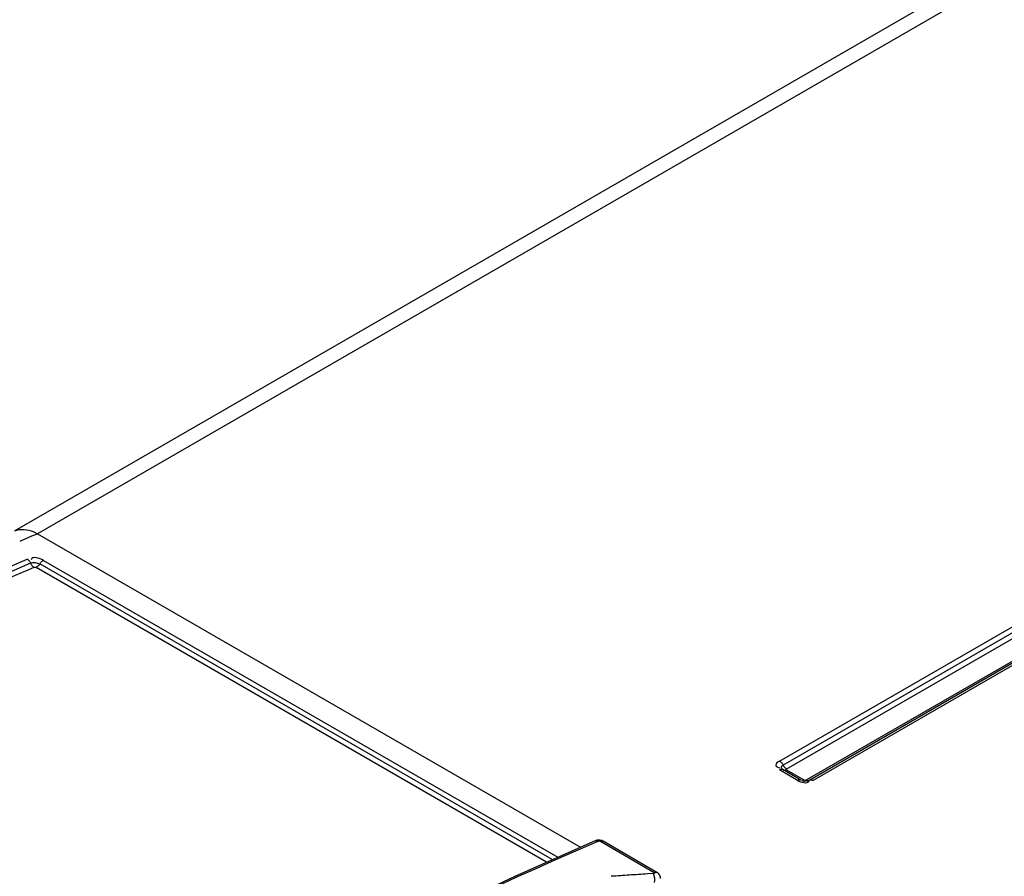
# Model space of a CAD drawing. Header units: inches. Extents: x 0 to 117, y 0 to 83.
# Tile 52 of 73: x 97.76 to 98.98, y 26.39 to 27.44. Entities that reach past the tile are written whole.
import ezdxf

# ---------------------------------------------------------------- set-up
doc = ezdxf.new("R2010")
doc.units = ezdxf.units.IN
doc.header["$LTSCALE"] = 6.431102
doc.header["$MEASUREMENT"] = 0
doc.layers.get('0').update_dxf_attribs({"linetype": 'CONTINUOUS'})

msp = doc.modelspace()

# ---------------------------------------------------------------- linework, layer by layer
at = {"color": 7, "linetype": 'CONTINUOUS'}
for p, q in [((99.5286, 27.8373), (97.7537, 26.8126)), ((99.5581, 27.8344), (97.7819, 26.8089)), ((98.6989, 26.5278), (100.0783, 27.3242)), ((100.0827, 27.3193), (98.7033, 26.5229)), ((100.0879, 27.3149), (98.7067, 26.5175)), ((98.7307, 26.5036), (100.1119, 27.301)), ((100.1158, 27.3007), (98.7364, 26.5043)), ((100.1197, 27.3003), (98.7403, 26.5039)), ((97.7767, 26.8115), (97.7819, 26.8089)), ((97.7819, 26.8089), (98.4531, 26.4214)), ((98.418, 26.4059), (97.7846, 26.7715)), ((97.7892, 26.7759), (98.4249, 26.4089)), ((98.4111, 26.4028), (97.78, 26.7672)), ((98.7212, 26.5039), (98.6989, 26.5168)), ((98.7024, 26.5175), (98.7024, 26.5174)), ((98.7028, 26.5172), (98.7024, 26.5175)), ((98.7251, 26.5043), (98.7028, 26.5172)), ((98.7067, 26.5175), (98.7307, 26.5036)), ((98.7356, 26.5034), (98.7359, 26.5042)), ((98.4718, 26.4276), (98.4748, 26.4289)), ((98.4776, 26.4286), (98.5441, 26.3902)), ((98.5473, 26.3902), (98.4808, 26.4286)), ((98.5432, 26.3886), (98.5357, 26.3882))]:
    msp.add_line(p, q, dxfattribs=at)
for points in [[(97.773, 26.7731), (97.7727, 26.7738), (97.7723, 26.7744), (97.7718, 26.7751), (97.7713, 26.7757), (97.7708, 26.7762), (97.7703, 26.7767), (97.7698, 26.7771), (97.7692, 26.7774)], [(97.773, 26.7731), (97.7736, 26.7717), (97.774, 26.771), (97.7744, 26.7703), (97.7748, 26.7697), (97.7753, 26.7691), (97.7758, 26.7686), (97.7763, 26.7681), (97.7769, 26.7677), (97.7774, 26.7673)], [(97.785, 26.7722), (97.7842, 26.7709), (97.7837, 26.7703), (97.7833, 26.7697), (97.7828, 26.7691), (97.7822, 26.7686), (97.7817, 26.7682), (97.7811, 26.7678), (97.7806, 26.7674), (97.78, 26.7672)], [(97.785, 26.7722), (97.7855, 26.7728), (97.7859, 26.7734), (97.7864, 26.774), (97.787, 26.7745), (97.7875, 26.7749), (97.7881, 26.7753), (97.7886, 26.7757), (97.7892, 26.7759)], [(97.7774, 26.7673), (97.7777, 26.7674), (97.778, 26.7675), (97.7783, 26.7675), (97.7786, 26.7675), (97.7789, 26.7675), (97.7792, 26.7674), (97.7795, 26.7674), (97.7798, 26.7673), (97.78, 26.7672)], [(98.6989, 26.5278), (98.6995, 26.5275), (98.7, 26.527), (98.7005, 26.5266), (98.7011, 26.5261), (98.7016, 26.5255), (98.702, 26.5249), (98.7025, 26.5242), (98.7029, 26.5236), (98.7033, 26.5229)], [(98.7028, 26.5172), (98.7025, 26.5173), (98.702, 26.5175), (98.7016, 26.5175), (98.7011, 26.5175), (98.7005, 26.5174), (98.7, 26.5173), (98.6995, 26.5171), (98.6989, 26.5168)], [(98.7033, 26.5229), (98.7028, 26.5226), (98.7024, 26.5223), (98.7021, 26.522), (98.7018, 26.5217), (98.7015, 26.5213), (98.7013, 26.521), (98.7012, 26.5206), (98.7011, 26.5202), (98.7011, 26.5199)], [(98.7011, 26.5199), (98.7011, 26.5195), (98.7012, 26.5191), (98.7013, 26.5188), (98.7015, 26.5184), (98.7018, 26.5181), (98.7021, 26.5177), (98.7024, 26.5175)], [(98.7033, 26.5229), (98.7037, 26.522), (98.7043, 26.5212), (98.7048, 26.5205), (98.7053, 26.5199), (98.7058, 26.5193), (98.7063, 26.5189), (98.7068, 26.5185), (98.7072, 26.5182), (98.7076, 26.518)], [(98.7076, 26.517), (98.7074, 26.5168), (98.7071, 26.5167), (98.7069, 26.5166), (98.7066, 26.5165), (98.7063, 26.5164), (98.7061, 26.5163), (98.7058, 26.5163), (98.7055, 26.5162), (98.7052, 26.5162), (98.7049, 26.5162), (98.7045, 26.5163), (98.7042, 26.5163), (98.7039, 26.5165), (98.7037, 26.5166)], [(98.7212, 26.5039), (98.7217, 26.5042), (98.7223, 26.5044), (98.7228, 26.5046), (98.7233, 26.5046), (98.7238, 26.5047), (98.7243, 26.5046), (98.7248, 26.5045), (98.7251, 26.5043)], [(98.7278, 26.5034), (98.7281, 26.5034), (98.7286, 26.5035), (98.729, 26.5037), (98.7295, 26.5039), (98.7299, 26.5041)], [(98.7316, 26.5041), (98.7319, 26.504), (98.7321, 26.5038), (98.7324, 26.5037), (98.7326, 26.5036), (98.7329, 26.5035), (98.7332, 26.5035), (98.7334, 26.5034), (98.7337, 26.5034)], [(98.7364, 26.5043), (98.7367, 26.5045), (98.7372, 26.5046), (98.7377, 26.5047), (98.7382, 26.5046), (98.7387, 26.5046), (98.7392, 26.5044), (98.7398, 26.5042), (98.7403, 26.5039)], [(98.471, 26.4293), (98.3725, 26.3857), (98.2567, 26.3308), (98.1406, 26.2718), (98.0244, 26.2087)], [(98.4808, 26.4286), (98.4804, 26.4289), (98.4792, 26.4294), (98.4781, 26.4297), (98.4769, 26.43), (98.4756, 26.4301), (98.4744, 26.4301), (98.4732, 26.43), (98.4721, 26.4297), (98.471, 26.4293)], [(98.4748, 26.4289), (98.4751, 26.4289), (98.4754, 26.429), (98.4757, 26.429), (98.476, 26.429), (98.4763, 26.429), (98.4767, 26.4289), (98.477, 26.4289), (98.4773, 26.4287), (98.4776, 26.4286)], [(98.5441, 26.3902), (98.5444, 26.39), (98.5446, 26.3898), (98.5446, 26.3896), (98.5446, 26.3893), (98.5445, 26.3891), (98.5443, 26.3889), (98.544, 26.3888), (98.5436, 26.3887), (98.5432, 26.3886)], [(98.5518, 26.3827), (98.5517, 26.3841), (98.5513, 26.3856), (98.5506, 26.3871), (98.5496, 26.3883), (98.5484, 26.3895), (98.5473, 26.3902)]]:
    msp.add_lwpolyline(points, dxfattribs=at)
for centre, radius, start, end in [((99.5458, 22.7063), 4.4657, 113.2646, 113.5736), ((99.0421, 18.088), 8.3156, 93.64543, 93.79991), ((99.0411, 18.1034), 8.3002, 93.49076, 93.64542)]:
    msp.add_arc(centre, radius, start, end, dxfattribs=at)
for points in [[(97.7538, 26.8124), (97.7608, 26.8155), (97.7696, 26.8144), (97.7767, 26.8115)], [(97.7733, 26.7724), (97.7768, 26.7739), (97.7813, 26.7734), (97.7846, 26.7715)], [(97.7892, 26.7759), (97.7848, 26.7785), (97.775, 26.7818), (97.7739, 26.7768)], [(98.7212, 26.5039), (98.7254, 26.5015), (98.7337, 26.499), (98.7356, 26.5034)], [(98.7364, 26.5043), (98.7337, 26.5028), (98.7255, 26.5014), (98.7271, 26.5041)], [(98.5445, 26.3775), (98.545, 26.3812), (98.5449, 26.3853), (98.5432, 26.3886)]]:
    msp.add_open_spline(points, degree=3, dxfattribs=at)
for points, knots in [([(96.7888, 26.2114), (96.8689, 26.2694), (97.1801, 26.4834), (97.5131, 26.6671), (97.7692, 26.7774)], [0, 0, 0, 0, 0.261848, 1, 1, 1, 1]), ([(97.7733, 26.7724), (97.7183, 26.7487), (97.4927, 26.6457), (97.2756, 26.5245), (97.1163, 26.4247)], [0, 0, 0, 0, 0.241804, 1, 1, 1, 1]), ([(97.7774, 26.7673), (97.7365, 26.7497), (97.5697, 26.6747), (97.4075, 26.5894), (97.2877, 26.5203)], [0, 0, 0, 0, 0.24378, 1, 1, 1, 1]), ([(98.6989, 26.5278), (98.697, 26.5267), (98.6913, 26.523), (98.6973, 26.5195), (98.6994, 26.5193)], [0, 0, 0, 0, 0.516403, 1, 1, 1, 1]), ([(97.4645, 25.8455), (97.5467, 25.9054), (97.8662, 26.126), (98.2084, 26.3148), (98.4718, 26.4276)], [0, 0, 0, 0, 0.262013, 1, 1, 1, 1]), ([(98.4711, 26.4292), (98.4716, 26.4294), (98.473, 26.4296), (98.4743, 26.4292), (98.4748, 26.4288)], [0, 0, 0, 0, 0.481229, 1, 1, 1, 1]), ([(98.4807, 26.4284), (98.4802, 26.4287), (98.4792, 26.429), (98.4781, 26.4288), (98.4776, 26.4286)], [0, 0, 0, 0, 0.479797, 1, 1, 1, 1]), ([(98.5441, 26.3902), (98.5446, 26.3904), (98.5457, 26.3906), (98.5467, 26.3903), (98.5472, 26.39)], [0, 0, 0, 0, 0.520229, 1, 1, 1, 1])]:
    msp.add_open_spline(points, degree=3, knots=knots, dxfattribs=at)

doc.saveas('drawing.dxf')
